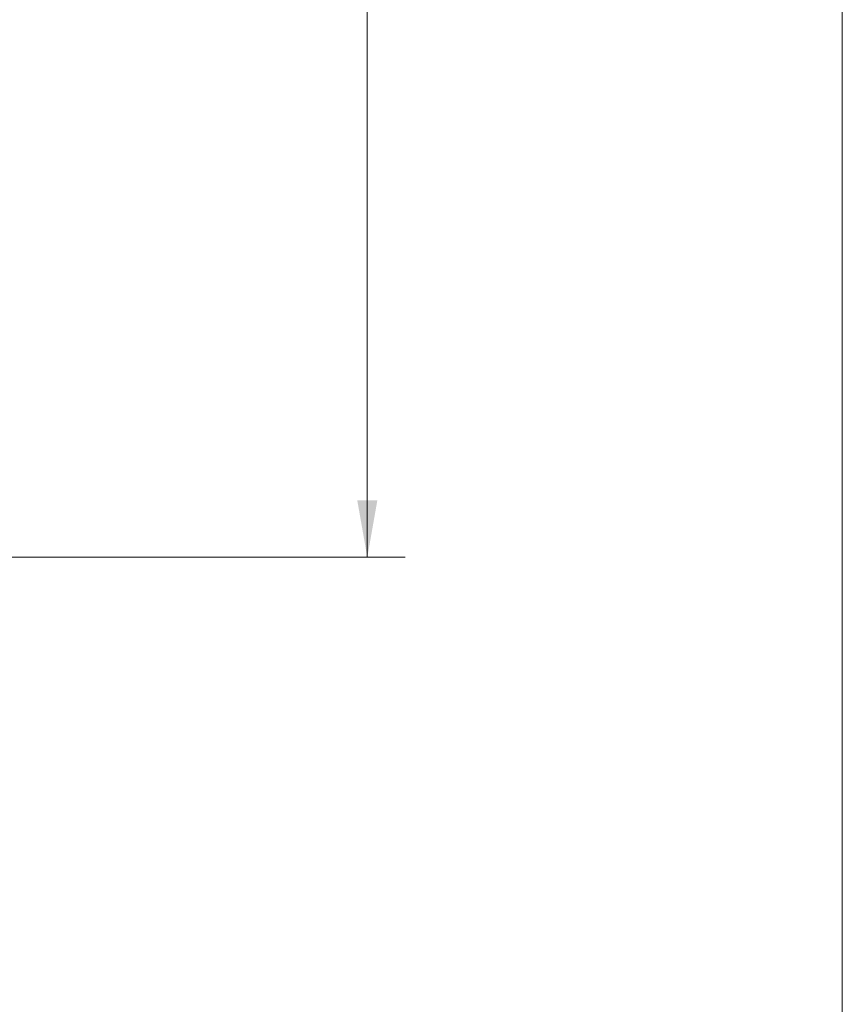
# Model space of a CAD drawing. Header units: millimetres. Extents: x 4 to 836, y 5 to 589.
# Tile 136 of 145: x 793 to 836, y 223 to 275. Entities that reach past the tile are written whole.
import ezdxf

# ---------------------------------------------------------------- set-up
doc = ezdxf.new("R2010")
doc.units = ezdxf.units.MM
doc.layers.add('1', color=7, linetype='Continuous', true_color=0xffffff)
doc.layers.add('256', color=7, linetype='Continuous', true_color=0xffffff)
doc.styles.add('ideas_simplex', font='simplex.shx')
doc.dimstyles.get("Standard").update_dxf_attribs({"dimtxt": 0.18, "dimasz": 0.18, "dimexe": 0.18, "dimexo": 0.0625, "dimgap": 0.09, "dimtad": 0, "dimtih": 1, "dimtoh": 1, "dimdec": 4, "dimzin": 0, "dimdsep": 46, "dimtxsty": 'Standard', "dimcen": 0.09, "dimadec": 0, "dimazin": 0, "dimtfac": 1, "dimtdec": 4, "dimtofl": 0, "dimtmove": 0, "dimatfit": 3, "dimfxl": 1, "dimtolj": 1, "dimtzin": 0, "dimarcsym": 0})

# ---------------------------------------------------------------- blocks, each defined once
blk = doc.blocks.new('_U7')
at = {"layer": '1', "color": 152, "lineweight": 13}
for p, q in [((730.700922, 347.500076), (812.919958, 347.500076)), ((730.700922, 246.499924), (812.919958, 246.499924))]:
    blk.add_line(p, q, dxfattribs=at)
at = {"layer": '1', "color": 27, "lineweight": 13}
blk.add_line((810.919958, 246.499924), (810.919958, 347.500076), dxfattribs=at)
at = {"layer": '1', "color": 87, "lineweight": 25}
for p, q in [((809.419958, 305.335083), (803.794958, 305.335083)), ((803.794958, 305.335083), (803.794958, 303.835083)), ((809.419958, 303.835083), (809.419958, 305.335083)), ((803.794958, 292.630083), (803.794958, 291.130083)), ((809.419958, 291.130083), (809.419958, 292.630083)), ((803.794958, 291.130083), (809.419958, 291.130083))]:
    blk.add_line(p, q, dxfattribs=at)
at = {"layer": '1', "color": 27, "lineweight": 18}
for points in [[(810.919958, 347.500076), (811.448939, 344.500078), (810.390977, 344.500074)], [(810.919958, 246.499924), (810.390977, 249.499922), (811.448939, 249.499926)]]:
    blk.add_solid(points, dxfattribs=at)
at = {"layer": '1', "color": 87, "linetype": 'Continuous', "lineweight": 25, "char_height": 3, "attachment_point": 7, "rotation": 90, "line_spacing_factor": 1.204819, "style": 'ideas_simplex'}
for s, insert in [('\\W1.1774;101', (801.953958, 294.062583)), ('\\W1.2097;3.98', (809.266458, 292.577583))]:
    blk.add_mtext(s, dxfattribs=dict(at, insert=insert))

msp = doc.modelspace()

# ---------------------------------------------------------------- linework, layer by layer
at = {"layer": '256', "color": 3, "linetype": 'Continuous', "lineweight": 18}
msp.add_line((836, 589), (836, 5), dxfattribs=at)

# ---------------------------------------------------------------- dimensions: what is measured, and where the dimension line sits
at = {"layer": '1', "color": 87, "linetype": 'Continuous', "lineweight": 25}
dim = msp.add_linear_dim(base=(810.92, 246.5), p1=(726.891, 347.5), p2=(728.201, 246.5), angle=90, text='\\C87;101\\P[\\C87;\\H3.00;\\Fsimplex.shx;3.98\\Fsimplex.shx;\\H3.00;\\C87; ]', dimstyle='Standard', override={"dimtxt": 3, "dimasz": 3, "dimexe": 2, "dimexo": 2.5, "dimgap": 1.5, "dimtad": 1, "dimtih": 0, "dimtoh": 0, "dimdec": 2, "dimlfac": 1, "dimzin": 8, "dimdsep": 44, "dimlunit": 2, "dimpost": '', "dimtxsty": 'ideas_simplex', "dimsah": 1, "dimse1": 0, "dimse2": 0, "dimsd1": 0, "dimsd2": 0, "dimclrd": 27, "dimclre": 152, "dimclrt": 87, "dimtol": 0, "dimtm": -0.1, "dimtfac": 0.5, "dimtdec": 2, "dimtofl": 1, "dimtmove": 0, "dimtzin": 8, "dimlwd": 13, "dimlwe": 13}, dxfattribs=at)
dim.commit()
dim.dimension.update_dxf_attribs({"geometry": '_U7', "text_midpoint": (810.92, 298.233), "dimtype": 160})

doc.saveas('drawing.dxf')
